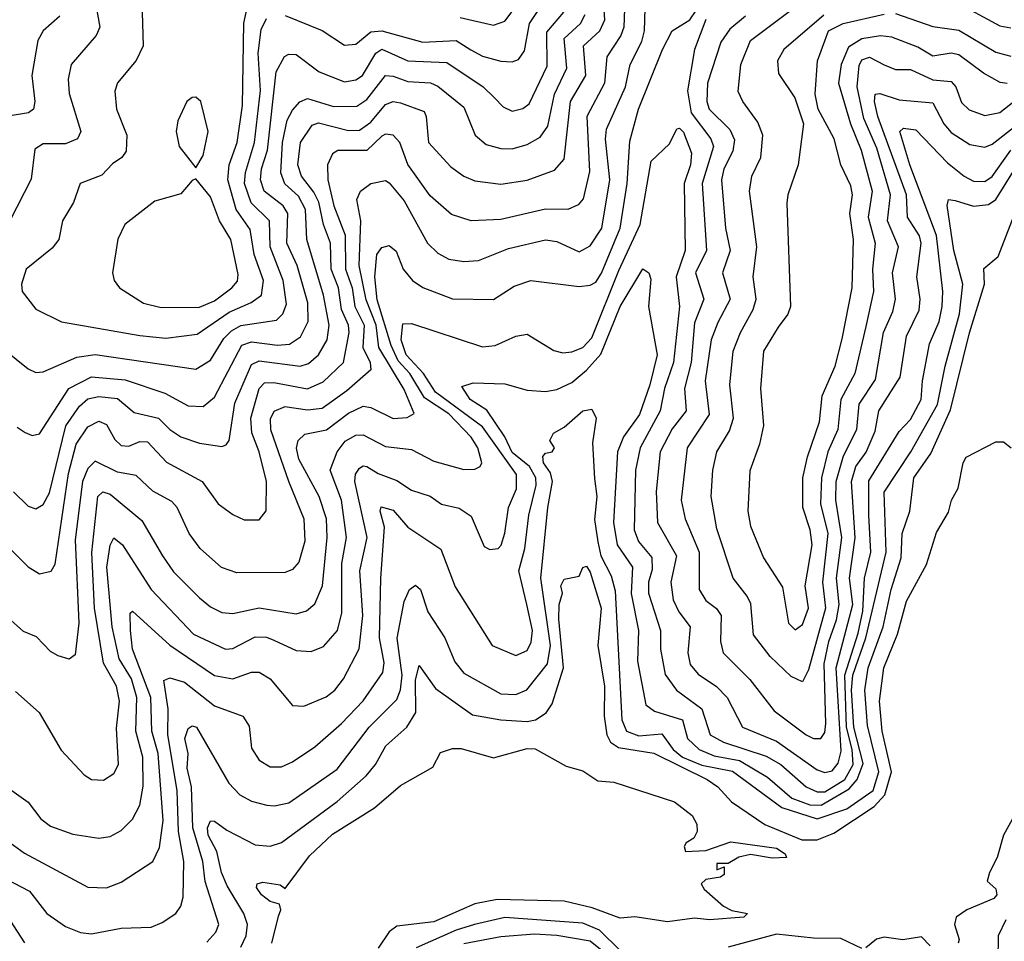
# Model space of a CAD drawing. Extents: x 1308313 to 1441400, y 959662 to 1036319.
# Tile 33 of 256: x 1347882 to 1350527, y 974240 to 976715. Entities that reach past the tile are written whole.
import ezdxf

# ---------------------------------------------------------------- set-up
doc = ezdxf.new("R2010")
doc.units = 0

msp = doc.modelspace()

# ---------------------------------------------------------------- linework, layer by layer
at = {"layer": '0CON10XD'}
for points in [[(1349510.5, 976845), (1349505.1, 976694.9), (1349497.2, 976672.8), (1349459.2, 976615), (1349453.3, 976545), (1349405.4, 976455), (1349412.7, 976307.3), (1349396.1, 976233.9), (1349382.4, 976217.6), (1349355, 976205.8), (1349295, 976206.7), (1349175, 976178.8), (1349095.3, 976174.7), (1349042.2, 976192.2), (1348985, 976241.8), (1348925, 976325.8), (1348902.9, 976385), (1348885, 976404.7), (1348865, 976407.8), (1348855, 976402.5), (1348815, 976363.4), (1348736.4, 976363.6), (1348722.1, 976355), (1348708.9, 976325), (1348709.5, 976285), (1348726, 976215), (1348756.6, 976136.6), (1348757.5, 976045), (1348775.2, 975995), (1348782.4, 975945), (1348807.5, 975895), (1348803.6, 975835), (1348823.9, 975795), (1348825.2, 975775), (1348761.1, 975718.9), (1348695, 975671.4), (1348655, 975666.2), (1348594.2, 975675.8), (1348565, 975663.4), (1348555, 975642.5), (1348555.7, 975615), (1348603.7, 975476.3), (1348645.2, 975375), (1348648.3, 975315), (1348631.7, 975258.3), (1348615, 975238.5), (1348595, 975230.3), (1348465, 975230), (1348424.1, 975244.1), (1348366.8, 975295), (1348337.1, 975335), (1348305.3, 975405), (1348291, 975421), (1348239.2, 975449.2), (1348195, 975491.2), (1348145, 975500.5), (1348085, 975530), (1348065, 975509.7), (1348050.9, 975475), (1348031.3, 975318.7), (1348040.5, 975095), (1348030.6, 975009.4), (1348015, 974998.1), (1347985, 975006.5), (1347965, 975018.9), (1347927.5, 975057.5), (1347892.5, 975072.5), (1347849.7, 975109.7)], [(1348207.4, 976855), (1348213.3, 976645), (1348195, 976605.6), (1348144.3, 976545.7), (1348137.1, 976522.9), (1348142.2, 976475), (1348170, 976405), (1348168, 976362), (1348156.7, 976345), (1348131.6, 976328.4), (1348102.7, 976297.3), (1348044.5, 976275), (1348026.2, 976223.8), (1347996.8, 976175), (1347986.9, 976125), (1347968.8, 976101.2), (1347899.4, 976045), (1347886.9, 976005), (1347888.6, 975985), (1347925, 975937.8), (1347994.2, 975904.2), (1348205, 975866.7), (1348275, 975859.6), (1348359, 975871), (1348445, 975929.5), (1348504.2, 975955.8), (1348531.9, 975975), (1348536.9, 976015), (1348512, 976085), (1348501.3, 976151.3), (1348463.9, 976205), (1348440.8, 976285), (1348445.1, 976325), (1348465.9, 976385), (1348480.3, 976485), (1348483.8, 976706.2), (1348493.3, 976746.7)], [(1347845.2, 975305.2), (1347905, 975245.5), (1347935, 975227.5), (1347966.2, 975233.8), (1347976.8, 975253.2), (1348013.4, 975496.6), (1348033.5, 975575), (1348065, 975621.6), (1348095, 975636.6), (1348115, 975628.4), (1348137.9, 975587.9), (1348155, 975571.6), (1348175, 975569.6), (1348205, 975582.7), (1348225, 975581.4), (1348276.6, 975526.6), (1348371.8, 975475), (1348415, 975414.6), (1348455, 975386.4), (1348485, 975372.5), (1348525, 975371.9), (1348543.9, 975396.1), (1348545.2, 975474.8), (1348525.7, 975555), (1348505.7, 975605.7), (1348502.5, 975645), (1348525.6, 975725), (1348540.1, 975739.9), (1348565, 975741.1), (1348655, 975724.2), (1348697.7, 975742.3), (1348752.3, 975795), (1348767.3, 975875), (1348765.1, 975895), (1348746.7, 975936.7), (1348738.6, 975995), (1348719, 976045), (1348717.2, 976115), (1348698.6, 976165), (1348685.5, 976225), (1348672.3, 976252.3), (1348639.2, 976295), (1348628.8, 976325), (1348636.6, 976385), (1348668, 976432), (1348685, 976437.9), (1348765, 976417.8), (1348795, 976418.8), (1348825, 976440.2), (1348865, 976487.7), (1348885, 976495.2), (1348905, 976491.7), (1348968.3, 976468.3), (1348974.3, 976455), (1348980, 976385), (1349040.3, 976320.3), (1349075.2, 976295.2), (1349105, 976282.3), (1349175, 976273.3), (1349245.5, 976284.5), (1349318.8, 976311.2), (1349345, 976340.5), (1349362.1, 976495), (1349403.1, 976565), (1349397, 976645), (1349440.7, 976685), (1349453.8, 976715), (1349446.6, 976825)], [(1348086.3, 976755), (1348097.5, 976695), (1348087.7, 976672.3), (1348020.6, 976595), (1348011.9, 976555), (1348015, 976516.7), (1348045.9, 976415), (1348037.1, 976395), (1348005, 976381.7), (1347945, 976381.8), (1347922.6, 976367.4), (1347912.7, 976287.3), (1347855.2, 976174.8)], [(1348595, 976726.7), (1348695, 976685.8), (1348755, 976646.8), (1348785, 976649.6), (1348825, 976682.7), (1348855, 976685.4), (1348965, 976654.8), (1349055, 976659.2), (1349094.1, 976634.1), (1349125, 976617.2), (1349175, 976603.8), (1349205, 976602.2), (1349222, 976608), (1349238.1, 976631.9), (1349252.1, 976705), (1349292, 976765)], [(1349065, 976720.8), (1349155, 976700.8), (1349185, 976711.3), (1349229.4, 976770.6)], [(1350392.7, 976765), (1350515, 976698.4), (1350545, 976693)], [(1347990, 976725), (1347945.2, 976684.8), (1347930.4, 976659.6), (1347914.8, 976565), (1347923, 976495), (1347919.3, 976475), (1347905.2, 976464.8), (1347845.2, 976454.8)], [(1347860.6, 974645), (1347905, 974613.5), (1347938.9, 974568.9), (1347965, 974549.7), (1348025, 974527.6), (1348095, 974517.6), (1348125, 974521.8), (1348155, 974537.9), (1348185, 974568.5), (1348204.4, 974605.6), (1348213.5, 974656.5), (1348212.5, 974735), (1348194.2, 974805), (1348196.4, 974895), (1348181.9, 974945), (1348149.2, 974999.2), (1348130.3, 975085), (1348116.4, 975245), (1348125, 975304.2), (1348135, 975323.6), (1348158.2, 975305), (1348234.9, 975184.9), (1348349.3, 975065), (1348435, 975025.2), (1348455, 975027), (1348515, 975058.1), (1348545, 975057.4), (1348565, 975049.3), (1348625, 975021.4), (1348665, 975018.4), (1348697.8, 975032.2), (1348735.6, 975075), (1348747.7, 975122.3), (1348747, 975255), (1348760.4, 975325), (1348746.2, 975425), (1348715.7, 975505), (1348734.7, 975555), (1348756.5, 975583.5), (1348785, 975599.6), (1348805, 975600), (1348865, 975569), (1348935, 975560.9), (1348995, 975529.5), (1349075, 975507.3), (1349105, 975507.9), (1349119.4, 975515), (1349123.8, 975525), (1349113, 975565), (1349095, 975594.3), (1349035, 975656.5), (1348969.3, 975699.3), (1348930.3, 975765), (1348898.6, 975798.6), (1348880.1, 975840.1), (1348842.6, 975962.6), (1348835.8, 976024.2), (1348841.3, 976085), (1348855, 976103.8), (1348875, 976108.5), (1348893.4, 976093.4), (1348912.2, 976045), (1348937.3, 976015), (1348965, 975996.2), (1349045, 975965.3), (1349155, 975963.8), (1349210.5, 975999.5), (1349255, 976014.7), (1349385, 975998.3), (1349415, 976002), (1349429.6, 976010.4), (1349445, 976034.2), (1349495.6, 976155), (1349514.1, 976275), (1349521.2, 976388.8), (1349544.5, 976475), (1349609.1, 976635), (1349635, 976685.5), (1349682.5, 976715), (1349699.8, 976740.2)], [(1347865, 975447.2), (1347905, 975409.2), (1347925, 975401.8), (1347945, 975413.1), (1347962.1, 975445), (1348005.6, 975624.4), (1348042.8, 975677.2), (1348065, 975697.1), (1348095, 975703.6), (1348145, 975697.7), (1348189.9, 975659.9), (1348254.7, 975645), (1348285, 975614.8), (1348315.2, 975595.2), (1348365, 975577.5), (1348425, 975569.3), (1348436.8, 975573.2), (1348444.7, 975585.3), (1348460.4, 975685), (1348505, 975789.6), (1348525, 975798.8), (1348635.4, 975784.6), (1348657.8, 975792.2), (1348684.9, 975815.1), (1348707.7, 975855), (1348713.7, 975895), (1348698.1, 975975), (1348653.3, 976125), (1348650.1, 976205), (1348631.4, 976241.4), (1348593.9, 976273.9), (1348583.7, 976303.7), (1348587.7, 976385), (1348600.3, 976445), (1348615, 976472.5), (1348635, 976494.3), (1348655, 976503.3), (1348725, 976481.6), (1348787.3, 976482.7), (1348815, 976501), (1348865, 976564.8), (1348885, 976563.7), (1348925, 976548.8), (1348985.4, 976545.4), (1349005, 976536.7), (1349075, 976480), (1349105.4, 976405), (1349135, 976380), (1349175, 976368.8), (1349205, 976368.1), (1349245, 976379.8), (1349280.2, 976399.8), (1349300.6, 976429.4), (1349318.5, 976515), (1349351.9, 976585), (1349345.1, 976665), (1349388.8, 976705), (1349401, 976729)], [(1347870.7, 974910.7), (1347934, 974855), (1347993.5, 974753.5), (1348055, 974687.1), (1348075, 974674.4), (1348107.2, 974672.8), (1348135, 974690.6), (1348147.6, 974715), (1348142.2, 974812.2), (1348150.5, 974885), (1348142.3, 974925), (1348106.8, 974986.8), (1348082.7, 975135), (1348076, 975284), (1348091.9, 975435), (1348105, 975447), (1348125, 975440.7), (1348210.2, 975370.2), (1348265.8, 975275.8), (1348295, 975232), (1348365, 975162.4), (1348395, 975138.1), (1348425, 975123.5), (1348455, 975120.5), (1348525, 975136), (1348625, 975120), (1348652.3, 975127.7), (1348675, 975146.2), (1348695.8, 975195), (1348707.6, 975325), (1348706.1, 975375), (1348686.8, 975435), (1348631.7, 975535), (1348625.6, 975564.4), (1348629.7, 975585), (1348648.3, 975601.7), (1348706.1, 975613.9), (1348765, 975658.8), (1348805, 975677.7), (1348825, 975673.9), (1348885, 975643.9), (1348923.4, 975646.6), (1348942, 975658), (1348915, 975721.9), (1348846.6, 975835), (1348839.5, 975895), (1348812.7, 975962.7), (1348794.1, 976055), (1348798.3, 976175), (1348788.1, 976231.9), (1348797.3, 976255), (1348825, 976275.3), (1348865, 976282.9), (1348875, 976277.3), (1348915, 976229.1), (1348977.9, 976115), (1349005, 976088.1), (1349035, 976071.7), (1349075, 976065.8), (1349115, 976068.8), (1349195, 976100.9), (1349295, 976124.3), (1349325, 976119.2), (1349385, 976091.8), (1349415, 976107.5), (1349446.2, 976155), (1349467.1, 976285), (1349456.1, 976393.9), (1349458.9, 976421.1), (1349509.5, 976535), (1349522, 976595), (1349553.6, 976656.4), (1349561, 976685), (1349562.1, 976745)], [(1347875, 975620.9), (1347896.6, 975606.6), (1347915, 975598.9), (1347935, 975603.3), (1348013.9, 975725), (1348075, 975755.7), (1348165, 975748.4), (1348272.2, 975712.2), (1348335, 975678), (1348375, 975676.3), (1348405, 975701.9), (1348479.1, 975840.9), (1348505, 975850), (1348575, 975841.1), (1348606.5, 975843.5), (1348636.3, 975863.7), (1348657.3, 975905), (1348656.1, 975955), (1348627.4, 976055), (1348600.1, 976115), (1348602.3, 976195), (1348590, 976215), (1348538.4, 976255), (1348528.5, 976285), (1348531.6, 976315), (1348548.1, 976365), (1348571.3, 976575), (1348593.4, 976616.6), (1348605, 976622.4), (1348625, 976621.2), (1348686.9, 976575), (1348755, 976548.1), (1348785, 976553.8), (1348802.9, 976565), (1348839.1, 976625), (1348855, 976636), (1348925, 976604.9), (1349029.9, 976599.9), (1349127.5, 976535), (1349157.8, 976505), (1349181, 976481), (1349205, 976469.7), (1349233.6, 976476.4), (1349250.5, 976489.5), (1349299.3, 976590.7), (1349298.5, 976681.5), (1349343.5, 976735)], [(1349831.8, 976725), (1349790, 976690), (1349765.9, 976655), (1349730, 976545), (1349727.7, 976495), (1349734.1, 976475), (1349790.2, 976420.2), (1349802.5, 976392.5), (1349798.2, 976361.8), (1349773.5, 976315), (1349767.6, 976285), (1349778.3, 976155), (1349791, 976095), (1349770.6, 976035), (1349790.7, 975965), (1349757.8, 975902.2), (1349740.1, 975855), (1349723.3, 975745), (1349734.8, 975655), (1349675.2, 975565), (1349659.4, 975425), (1349669.6, 975375), (1349707.5, 975285), (1349707.4, 975185), (1349725, 975155.9), (1349753.7, 975133.7), (1349766.5, 975115), (1349765.2, 975045.2), (1349771.9, 975015), (1349843.3, 974943.3), (1349908.8, 974858.8), (1349995, 974794.8), (1350015, 974785.2), (1350034.8, 974785.2), (1350045, 974801.4), (1350047.9, 974825), (1350043.3, 974985), (1350055.6, 975045), (1350076.8, 975103.2), (1350083.4, 975145), (1350076.1, 975215), (1350090.4, 975325), (1350075.1, 975424.9), (1350075.5, 975475), (1350095.7, 975544.3), (1350131.2, 975615), (1350137, 975683), (1350181.2, 975748.8), (1350202.4, 975875), (1350228.3, 975931.7), (1350235.2, 975965), (1350226.6, 976035), (1350243.1, 976105), (1350213.8, 976175), (1350221.5, 976245), (1350185, 976370), (1350150, 976450), (1350132.4, 976535), (1350137.7, 976592.3), (1350145, 976607.5), (1350165, 976614.1), (1350204.3, 976594.3), (1350235, 976581.6), (1350275, 976581), (1350335, 976553.9), (1350385, 976549), (1350397.3, 976535), (1350412.6, 976492.6), (1350432.7, 976472.7), (1350475, 976457.9), (1350515, 976466.2), (1350595, 976528.9)], [(1349744.3, 975505), (1349755.2, 975555), (1349788.6, 975611.4), (1349799.5, 975645), (1349790.2, 975735), (1349798.7, 975825), (1349818.4, 975875), (1349852.9, 975937.1), (1349860.9, 975965), (1349852.3, 976025), (1349862.9, 976105), (1349843, 976255), (1349848.6, 976295), (1349873.1, 976345), (1349878.7, 976405), (1349865, 976439.6), (1349824.7, 976495), (1349812.2, 976522.2), (1349819.3, 976595), (1349845, 976659.5), (1349960.4, 976745)], [(1350042.5, 976727.5), (1349934.8, 976635.2), (1349918, 976605), (1349920.6, 976570.6), (1349964.3, 976505), (1349987.8, 976435), (1349973.9, 976325), (1349945.3, 976245), (1349942.7, 976222.7), (1349952.5, 975945), (1349945.6, 975924.4), (1349920.2, 975889.8), (1349880, 975825), (1349872, 975725), (1349880, 975625), (1349869.2, 975575), (1349843.3, 975503.3), (1349837.9, 975395), (1349845.3, 975355), (1349880.3, 975270.3), (1349931.6, 975191.6), (1349947.7, 975095), (1349965, 975076.5), (1349985, 975091.2), (1350001.7, 975135), (1349992.5, 975195), (1350011.3, 975305), (1350005.7, 975345), (1349986.3, 975405), (1349985.8, 975485), (1349998.4, 975541.6), (1350030.7, 975635), (1350038.4, 975705), (1350072.5, 975785), (1350092, 975858), (1350118.4, 975995), (1350121.9, 976125), (1350112.3, 976195), (1350119.5, 976245), (1350115, 976269.1), (1350088.3, 976325), (1350069.8, 976395), (1350027.3, 976475), (1350019.6, 976515), (1350025.2, 976605), (1350054.7, 976685.3), (1350094.8, 976705.2), (1350205, 976730.3)], [(1350235, 976731.6), (1350335, 976697), (1350405, 976687), (1350505, 976628), (1350545, 976617.1)], [(1347807.3, 975855), (1347905, 975777.3), (1347925, 975767.5), (1347945, 975769.6), (1348035, 975808.5), (1348085, 975816.1), (1348355, 975776.4), (1348395, 975801), (1348430.6, 975859.4), (1348450.6, 975879.4), (1348476.5, 975893.5), (1348571.7, 975908.3), (1348588.9, 975925), (1348598.5, 975951.5), (1348589.6, 976015), (1348555.1, 976105), (1348553, 976175), (1348503.6, 976223.6), (1348485.6, 976275), (1348488.7, 976305), (1348512.5, 976385), (1348529, 976525), (1348522.6, 976625), (1348531.1, 976688.9), (1348545, 976718.2)], [(1349725.3, 976715.3), (1349695.4, 976635), (1349675.9, 976524.1), (1349686.4, 976465), (1349739, 976395), (1349746.4, 976375), (1349715.4, 976275), (1349727.3, 976095), (1349697.7, 976035), (1349719.8, 975965), (1349695, 975900.8), (1349686.2, 975795), (1349668.1, 975725), (1349672.2, 975665), (1349635, 975616.8), (1349602.6, 975555), (1349592.2, 975447.8), (1349595.2, 975365), (1349646.7, 975275), (1349631.5, 975205), (1349637.6, 975157.6), (1349653.3, 975125), (1349683.1, 975085), (1349676.9, 975015), (1349683.7, 974983.7), (1349705, 974957.4), (1349754.3, 974924.3), (1349782.9, 974895), (1349823.6, 974815), (1349915, 974777.8), (1350025, 974700.7), (1350045, 974693.8), (1350065, 974698.5), (1350081.1, 974718.9), (1350088.8, 974751.2), (1350075.4, 974975), (1350120.8, 975145), (1350111.5, 975215), (1350126.4, 975323.6), (1350117, 975475), (1350128.5, 975515), (1350156.2, 975553.8), (1350180.1, 975609.9)], [(1350535, 976543.5), (1350516.1, 976546.1), (1350471.7, 976571.7), (1350405, 976620.9), (1350385, 976624.8), (1350335, 976617.4), (1350295, 976641.1), (1350225, 976668.5), (1350195, 976671.3), (1350145, 976663.3), (1350108.8, 976641.2), (1350089, 976595), (1350081.6, 976545), (1350113.8, 976435), (1350142.4, 976365), (1350172.3, 976255), (1350161.6, 976185), (1350180.4, 976115), (1350173.1, 976045), (1350175.7, 975985), (1350155, 975890.9), (1350125.4, 975765), (1350087.8, 975695), (1350080.1, 975615), (1350052.9, 975555), (1350036.1, 975485), (1350033.4, 975415), (1350053.6, 975335), (1350039.3, 975205), (1350046.7, 975135), (1350001, 974969), (1349985, 974936.7), (1349955, 974951.2), (1349898.2, 975005), (1349853.3, 975063.3), (1349846.1, 975146.1), (1349836.9, 975166.9), (1349798.9, 975215), (1349755, 975347.5), (1349740, 975435), (1349744.3, 975505)], [(1350180.1, 975609.9), (1350190.3, 975665), (1350247.8, 975755), (1350264.6, 975865.4), (1350298.3, 975935), (1350301, 975965), (1350292, 976025), (1350304.3, 976115), (1350299.4, 976135), (1350267.7, 976185), (1350264.5, 976245), (1350187.2, 976455), (1350178.8, 976495), (1350180.8, 976515), (1350193, 976517), (1350245, 976500.2), (1350335, 976491.7), (1350365, 976435.8), (1350385, 976411.9), (1350435, 976380), (1350475, 976372.6), (1350495, 976380.4), (1350565, 976435.5)], [(1348355, 976317.5), (1348375, 976350), (1348388.5, 976415), (1348368.8, 976495), (1348355, 976506.7), (1348345, 976506.2), (1348331.2, 976495), (1348306.8, 976443.2), (1348302.2, 976415), (1348310.6, 976375), (1348355, 976317.5)], [(1347855.5, 974505.5), (1347895, 974477.4), (1348065, 974385.4), (1348115, 974384), (1348155, 974399.1), (1348239.6, 974455), (1348257.6, 974492.4), (1348267.4, 974565), (1348253.9, 974745), (1348236.8, 974805), (1348234.7, 974895), (1348185.1, 975025), (1348179.4, 975075), (1348178.3, 975121.7), (1348185, 975126.7), (1348285.1, 975035.1), (1348405, 974954), (1348454.5, 974945.5), (1348505, 974963.3), (1348525, 974963.1), (1348555, 974945.4), (1348615, 974873.3), (1348645, 974871.8), (1348705, 974897.2), (1348728.7, 974915), (1348752.1, 974945), (1348794.2, 975025.8), (1348803.8, 975115), (1348795.4, 975235), (1348815.4, 975325), (1348782.6, 975475), (1348784.6, 975495), (1348795, 975511.1), (1348805, 975517.3), (1348815, 975515.2), (1348845, 975496.1), (1348895, 975477.9), (1348935, 975451.6), (1348985, 975435.8), (1349015, 975414.1), (1349063, 975403), (1349095, 975382.2), (1349130.1, 975300.1), (1349145, 975292.1), (1349167.1, 975295), (1349175.7, 975304.3), (1349185, 975336), (1349194.8, 975405), (1349217, 975455), (1349216.4, 975493.6), (1349125, 975621.5), (1348999, 975715), (1348966.8, 975765), (1348920.2, 975815), (1348907, 975855), (1348911.3, 975898.7), (1348935, 975899.1), (1349125, 975836.8), (1349159.6, 975840.4), (1349215, 975865.3), (1349245, 975870.7), (1349317.1, 975827.1), (1349340.9, 975820.9), (1349365, 975823), (1349395, 975835.2), (1349419, 975861), (1349492, 976042), (1349549.4, 976165), (1349578.7, 976335), (1349627.9, 976382.1), (1349647.8, 976422.2), (1349655, 976423.5), (1349665, 976413.5), (1349686.9, 976356.9), (1349684.2, 976325), (1349666.8, 976275), (1349670.3, 976095), (1349645.3, 976025), (1349654.9, 975945), (1349638.7, 975795), (1349614.4, 975725), (1349602.6, 975665), (1349549.4, 975565), (1349536.4, 975505), (1349533.1, 975345), (1349544.3, 975314.3), (1349580.5, 975270.5), (1349580.9, 975239.1), (1349571.3, 975205), (1349571.2, 975175), (1349603.3, 975075), (1349603.8, 975025), (1349616.6, 974956.6), (1349646.7, 974915), (1349714.8, 974865), (1349737.3, 974795), (1349773.1, 974775), (1349887.5, 974737.5), (1349927, 974715), (1349995.1, 974655.1), (1350025, 974641.6), (1350045, 974641.7), (1350099.1, 974675), (1350121, 974715), (1350118.4, 974755), (1350103.7, 974815), (1350099, 974955), (1350135, 975067.9), (1350147.2, 975127.2), (1350151.8, 975215), (1350168.5, 975285), (1350163.3, 975385), (1350163, 975477), (1350245, 975608.9), (1350275, 975641.9), (1350303.8, 975695), (1350307.3, 975745), (1350326.7, 975845), (1350351.9, 975905), (1350360.5, 975945), (1350362.2, 975985), (1350345.4, 976135.4), (1350273.7, 976325), (1350246.8, 976415), (1350256.2, 976423.8), (1350289.6, 976419.6), (1350375, 976331), (1350419.7, 976295), (1350445, 976281.7), (1350475, 976280.4), (1350495, 976294), (1350544.9, 976365)], [(1347845, 974408.4), (1347908.7, 974375), (1347955, 974314.7), (1348005, 974279.7), (1348045, 974263.7), (1348075, 974260.3), (1348155, 974275.3), (1348235, 974278.7), (1348265, 974290.4), (1348301.8, 974315), (1348315.2, 974334.8), (1348320.8, 974359.2), (1348322.9, 974455), (1348309, 974535), (1348304.9, 974645), (1348280, 974795), (1348281.1, 974865), (1348269.2, 974940.8), (1348285, 974948.1), (1348325, 974936), (1348405, 974872.5), (1348481.1, 974845), (1348498.3, 974818.3), (1348505, 974758.8), (1348525, 974727.1), (1348555, 974709.1), (1348585, 974709.2), (1348615, 974721.9), (1348675, 974762.4), (1348746.3, 974825), (1348805, 974886.3), (1348857.6, 974962.4), (1348861.6, 974988.4), (1348848.8, 975055), (1348852, 975215), (1348862.3, 975352.3), (1348850.6, 975395), (1348852.8, 975407.2), (1348885, 975398), (1348925, 975352.7), (1349013.4, 975293.4), (1349052.3, 975192.3), (1349151.5, 975035), (1349215, 975007.7), (1349245, 975020.9), (1349256.2, 975043.8), (1349259.7, 975075), (1349244.6, 975145), (1349222.8, 975235), (1349239.5, 975295), (1349249.9, 975385), (1349269.9, 975465), (1349268.9, 975485), (1349251.9, 975515), (1349205, 975552.7), (1349185, 975594.6), (1349137, 975667), (1349092.2, 975695), (1349070.3, 975729.7), (1349100.3, 975739.7), (1349185, 975737.4), (1349245, 975720), (1349295, 975717.1), (1349325, 975722.4), (1349365, 975740.8), (1349405, 975774.2), (1349443, 975817), (1349495, 975945.2), (1349555.9, 976045.9), (1349572, 976035), (1349578, 976018), (1349571.3, 975945), (1349594.3, 975815), (1349575.4, 975734.6), (1349546.8, 975655), (1349504.2, 975595), (1349487.8, 975555), (1349477.6, 975365), (1349487.4, 975305), (1349528.6, 975245), (1349524.5, 975174.5), (1349544.4, 975075), (1349542.2, 974992.2), (1349563.9, 974875), (1349587.9, 974857.9), (1349662.6, 974835), (1349676.2, 974785), (1349707.5, 974755), (1349748.2, 974738.2), (1349816.1, 974726.1), (1349891.5, 974681.5), (1349956.4, 974625), (1350005, 974606.6), (1350035, 974605.7), (1350110.6, 974649.4), (1350132.3, 974675), (1350147.8, 974717.8), (1350123.3, 974815), (1350116.6, 974915), (1350120.5, 974955), (1350154.9, 975055), (1350210.3, 975285), (1350205, 975446.7), (1350276.1, 975555), (1350347.8, 975682.2), (1350368.7, 975785), (1350407, 975925), (1350415.7, 976005), (1350391.8, 976095), (1350374, 976216), (1350377.5, 976232.5), (1350395, 976229.8), (1350445, 976214.2), (1350485, 976218.7), (1350505, 976232.7), (1350555, 976312.7)], [(1348262.1, 975942.1), (1348365, 975942.8), (1348405, 975960.2), (1348451.9, 975995), (1348467, 976013), (1348469.1, 976030.9), (1348449, 976125), (1348418.7, 976175), (1348395, 976239.6), (1348355, 976287.5), (1348345, 976283.3), (1348315, 976247.8), (1348245, 976228.1), (1348164.7, 976165.3), (1348145.7, 976125.7), (1348131.5, 976035), (1348135.6, 976015), (1348150, 975995), (1348215, 975954.2), (1348262.1, 975942.1)], [(1348385, 974238.4), (1348409.3, 974265), (1348416.8, 974285), (1348380.6, 974400.6), (1348374, 974455), (1348347.5, 974545), (1348343.4, 974655), (1348332.3, 974705), (1348334.3, 974745), (1348325.2, 974785), (1348335, 974811.5), (1348345, 974819.2), (1348357.1, 974815), (1348443.6, 974665), (1348473.8, 974633.8), (1348505, 974616.9), (1348545.7, 974605.7), (1348566.2, 974603.8), (1348605, 974611.7), (1348735, 974702.1), (1348820.6, 974815), (1348895, 974889.2), (1348905, 974915.6), (1348909.3, 974955), (1348896.1, 975053.9), (1348915, 975153.1), (1348929.2, 975185), (1348945, 975196.4), (1348959.2, 975185), (1348978.6, 975125), (1349023.8, 975055), (1349051.1, 974991.1), (1349075, 974960.6), (1349175, 974904.7), (1349215, 974903.3), (1349244.2, 974915.8), (1349300, 974985), (1349308.2, 975035), (1349282.4, 975215), (1349300.7, 975405), (1349313.5, 975475), (1349308.2, 975498.2), (1349289.5, 975525), (1349287.9, 975542.1), (1349295, 975551.2), (1349312.5, 975555), (1349318.8, 975565), (1349306.7, 975585), (1349316.2, 975605), (1349345, 975620.9), (1349395, 975664.6), (1349419.4, 975669.4), (1349431.2, 975645), (1349421.3, 975578.7), (1349426.5, 975483.5), (1349432.5, 975435), (1349426.6, 975373.4), (1349435, 975313.3), (1349443.6, 975275), (1349471.4, 975221.4), (1349481.6, 975181.6), (1349499.6, 974835), (1349512.3, 974805), (1349545, 974792), (1349607.6, 974797.6), (1349637.8, 974755), (1349662.8, 974735), (1349715, 974713.4), (1349796.8, 974696.8), (1349929.4, 974599.4), (1350025, 974569.3), (1350104.2, 974595.8), (1350175.1, 974645), (1350190, 974695), (1350159.6, 974819.6), (1350152.4, 974915), (1350162, 974975), (1350201.6, 975085), (1350223.5, 975185), (1350249.8, 975270.2), (1350253, 975335), (1350273.6, 975395), (1350284, 975485), (1350329.7, 975550.3), (1350382.9, 975667.1), (1350434, 975874), (1350474.3, 976005), (1350472.7, 976047.3), (1350510.8, 976079.2), (1350565, 976217.5)], [(1348475.9, 974225), (1348490.7, 974255), (1348494.1, 974285), (1348483.7, 974315), (1348439.2, 974389.2), (1348423.7, 974425), (1348411.2, 974481.2), (1348388, 974525), (1348386.5, 974545), (1348395, 974563.5), (1348405, 974562.9), (1348438.7, 974538.7), (1348515, 974499.8), (1348555, 974496.2), (1348585, 974505.2), (1348735, 974615.6), (1348813.2, 974685), (1348838, 974715), (1348865.8, 974765), (1348922.2, 974815), (1348946.5, 974855), (1348945, 974942.5), (1348955, 974980.5), (1348999.5, 974919.5), (1349098.6, 974848.6), (1349174.9, 974835.1), (1349245, 974830.5), (1349268, 974835), (1349296.3, 974853.7), (1349312.4, 974877.6), (1349342.6, 974975), (1349330.9, 975105), (1349331.6, 975145), (1349340.7, 975175), (1349335.5, 975195), (1349345, 975212.5), (1349385, 975221.2), (1349395, 975244), (1349405, 975247.3), (1349415, 975231.2), (1349444.6, 975135), (1349435.4, 975035), (1349453, 974925), (1349452.4, 974845), (1349459.4, 974795), (1349469.7, 974775), (1349490.9, 974760.9), (1349585.9, 974745.9), (1349729.4, 974675), (1349757.8, 974655), (1349794.8, 974615), (1349884.1, 974554.1), (1349983.1, 974513.1), (1350025, 974512.5), (1350069.3, 974530.7), (1350177.3, 974602.7), (1350206, 974634), (1350224.5, 974695), (1350199.6, 974805), (1350191.9, 974885), (1350203.5, 974975), (1350240.8, 975065), (1350265, 975153.9), (1350318, 975252), (1350345, 975337.7), (1350377.2, 975392.8), (1350385.5, 975425), (1350403.2, 975456.8), (1350416.9, 975525), (1350425, 975540), (1350505, 975581.2), (1350525, 975581.2), (1350546.2, 975565)], [(1348559.7, 974235), (1348577.5, 974307.5), (1348583.1, 974325), (1348579.7, 974339.7), (1348555, 974347.6), (1348531.8, 974365), (1348518.5, 974385), (1348520, 974395), (1348535, 974399.1), (1348582.2, 974392.2), (1348595, 974382.5), (1348660.2, 974469.8), (1348722.3, 974527.7), (1348835, 974598.4), (1348905, 974658.9), (1348991.8, 974708.2), (1349012.7, 974747.3), (1349045, 974757.9), (1349068.3, 974758.3), (1349155, 974732.6), (1349245, 974758.4), (1349267.2, 974757.2), (1349350.2, 974710.2), (1349395, 974698.2), (1349435, 974671.5), (1349477.9, 974667.9), (1349641.2, 974615), (1349688.3, 974578.3), (1349701.2, 974555), (1349702.5, 974535), (1349693, 974517), (1349672.5, 974505), (1349667.5, 974495), (1349671.2, 974481.2), (1349725, 974484.3), (1349792.6, 974507.4), (1349915, 974490.3), (1349938.6, 974475), (1349942.5, 974465), (1349903.7, 974463.7), (1349845, 974473.8), (1349814, 974466), (1349785, 974448.8), (1349755, 974448.8), (1349755, 974432.5), (1349775, 974440), (1349775, 974420), (1349765, 974412.5), (1349725, 974406.7), (1349712.5, 974395), (1349720.7, 974380.7), (1349772.5, 974335), (1349795, 974323.3), (1349837.5, 974315), (1349827.5, 974305), (1349735, 974297.9), (1349695, 974302.8), (1349622.7, 974292.7), (1349535, 974305.6), (1349495, 974302.5), (1349420.2, 974330.2), (1349345, 974347.7), (1349165, 974353), (1349105, 974340.9), (1348995, 974292.7), (1348895, 974281.1), (1348875, 974265.3), (1348845, 974221.5)], [(1350596.9, 974655), (1350525.5, 974525), (1350508.5, 974465), (1350487.8, 974425), (1350481.7, 974401.7), (1350505, 974380.8), (1350507.7, 974365), (1350499.4, 974355), (1350427.1, 974325), (1350398.2, 974305), (1350393.2, 974285), (1350406.5, 974245), (1350403.1, 974235)], [(1347837.1, 974325), (1347895, 974236.5)], [(1349495, 974215.6), (1349440, 974270), (1349395, 974288.8), (1349185, 974303.9), (1349103.8, 974285), (1349055, 974269.9), (1348947.3, 974222.7)], [(1350531.9, 974298.1), (1350511.2, 974255), (1350510.2, 974189.8)], [(1349475, 974191.9), (1349415, 974240.8), (1349325, 974255.7), (1349265, 974259.2), (1349175, 974252.3), (1349075, 974233.1)], [(1350145, 974221.2), (1350088.1, 974248.1), (1350015, 974248.8), (1349915, 974259.6), (1349785, 974224.8)], [(1350327.8, 974227.8), (1350305, 974251.9), (1350255, 974244.1), (1350205, 974251.3), (1350184, 974246), (1350155, 974222.5)]]:
    msp.add_lwpolyline(points, dxfattribs=at)

doc.saveas('drawing.dxf')
